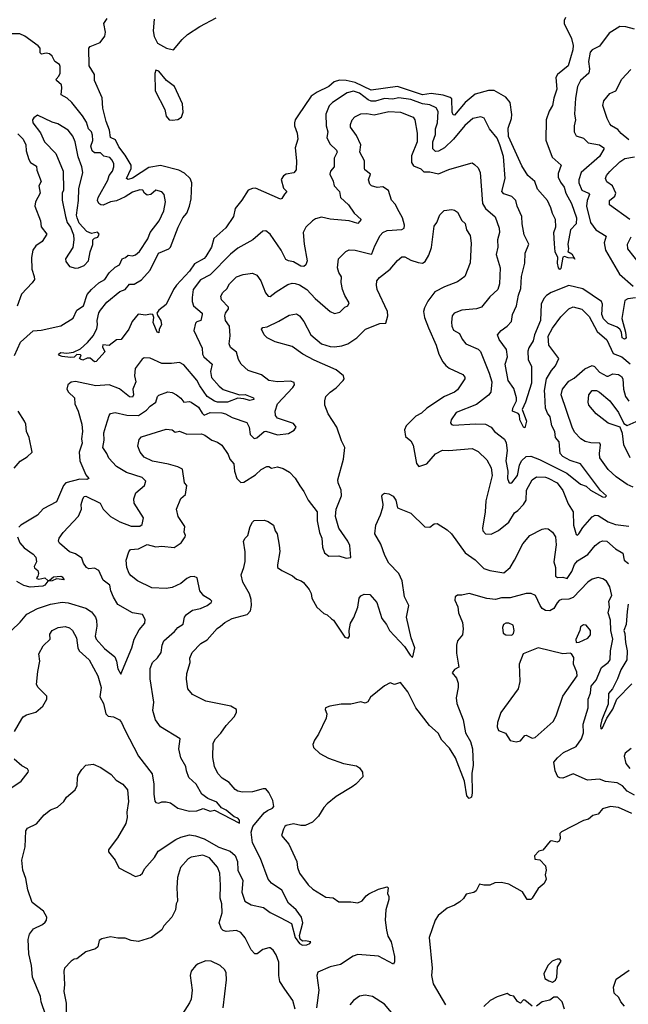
# Model space of a CAD drawing. Extents: x 1468344 to 1613994, y 525695 to 643861.
# Tile 171 of 256: x 1529944 to 1534102, y 565609 to 572341. Entities that reach past the tile are written whole.
import ezdxf

# ---------------------------------------------------------------- set-up
doc = ezdxf.new("R2010")
doc.units = 0

msp = doc.modelspace()

# ---------------------------------------------------------------- linework, layer by layer
at = {"layer": '0CON10XD'}
for points in [[(1533673.2, 572356.8), (1533662.5, 572335), (1533664.7, 572314.7), (1533712.6, 572212.6), (1533724, 572165), (1533722.9, 572135), (1533690.2, 572025), (1533618.1, 571965), (1533606.8, 571945), (1533612.9, 571865), (1533592.9, 571805), (1533584.3, 571755), (1533560.8, 571715), (1533540, 571655), (1533537.9, 571517.9), (1533581.5, 571401.5), (1533642, 571345), (1533621.5, 571288.5), (1533621.8, 571265), (1533638.9, 571228.9), (1533664.7, 571195), (1533674.8, 571154.8), (1533712.7, 571085), (1533748.5, 570985), (1533744.8, 570945.2), (1533706.2, 570905), (1533688.8, 570805), (1533693.3, 570775), (1533687.5, 570755), (1533715, 570740), (1533737, 570703), (1533730, 570710), (1533691.5, 570711.5), (1533665, 570721.2), (1533655, 570716.2), (1533640, 570640), (1533635, 570632), (1533625, 570643.8), (1533618.6, 570675), (1533620.5, 570715), (1533602.5, 570752.5), (1533597.4, 570807.4), (1533593.8, 570885), (1533606.7, 570925), (1533604.4, 570975), (1533582.9, 571015), (1533573.1, 571055), (1533549.2, 571105), (1533482, 571182), (1533462.2, 571235), (1533416.2, 571276.2), (1533375, 571342.2), (1533283.1, 571543.1), (1533281.8, 571598.2), (1533303.6, 571665), (1533306.7, 571693.3), (1533294.5, 571775), (1533265, 571811.1), (1533186, 571856), (1533146.4, 571856.4), (1533055, 571831.2), (1532987.5, 571775), (1532915, 571688.8), (1532905, 571690.6), (1532898.6, 571708.6), (1532895, 571798.9), (1532885, 571808.3), (1532836, 571824), (1532755, 571836.2), (1532695, 571827.6), (1532525, 571884.5), (1532345, 571859.3), (1532235, 571910.2), (1532175, 571924.6), (1532128.2, 571928.2), (1532093.1, 571916.9), (1532055, 571884.1), (1531975, 571845.6), (1531935, 571816.9), (1531845, 571684), (1531826, 571655), (1531821.2, 571635), (1531821.2, 571615), (1531839.4, 571565), (1531844.2, 571525), (1531825.9, 571464.1), (1531834.2, 571375), (1531832, 571315), (1531815.9, 571294.1), (1531765, 571283.8), (1531745.9, 571274.1), (1531731.1, 571248.9), (1531745, 571190), (1531770, 571165), (1531752, 571148), (1531735, 571117.5), (1531725, 571113.8), (1531555, 571188.1), (1531535, 571187.5), (1531504.5, 571175.5), (1531462.1, 571107.9), (1531415, 571050), (1531404.5, 570995), (1531351.2, 570918.8), (1531270, 570845), (1531253.9, 570785), (1531215, 570720.6), (1531205, 570708.9), (1531138.9, 570671.1), (1531105, 570621.8), (1531014.4, 570525), (1530994, 570496), (1530945, 570394), (1530893.8, 570355), (1530881.2, 570335), (1530886.7, 570315), (1530907.5, 570285), (1530912.5, 570255), (1530897.5, 570225), (1530895, 570200), (1530883.3, 570205), (1530855, 570270), (1530861.2, 570305), (1530854, 570324), (1530835, 570328), (1530805, 570321.2), (1530752.3, 570327.7), (1530711.7, 570278.3), (1530690, 570225), (1530636.4, 570153.6), (1530605, 570152.5), (1530555, 570113.3), (1530511.7, 570118.3), (1530510, 570105), (1530525, 570070), (1530466.4, 570003.6), (1530455, 570002.5), (1530425, 570027.5), (1530405, 570026.7), (1530375, 570013.3), (1530359.3, 570019.3), (1530353.3, 570025), (1530363.3, 570045), (1530358.8, 570048.8), (1530335, 570051.9), (1530315.5, 570034.5), (1530291.2, 570031.2), (1530235, 570037.5), (1530215.8, 570045), (1530210, 570055), (1530225, 570066.2), (1530265, 570060.3), (1530311.8, 570068.2), (1530359.5, 570090.5), (1530407.2, 570132.8), (1530448.2, 570181.8), (1530470.9, 570229.1), (1530475.2, 570255.2), (1530474.1, 570285), (1530485, 570335.4), (1530495, 570355.8), (1530540.1, 570409.9), (1530627.9, 570482.1), (1530665, 570496.8), (1530695, 570531.4), (1530725, 570532.1), (1530775, 570561.4), (1530835, 570628.5), (1530891.9, 570745), (1530962.7, 570775), (1530974.1, 570785), (1531027, 570923), (1531059.3, 570985), (1531085, 571018.9), (1531104.1, 571065), (1531116.3, 571115), (1531119.1, 571225), (1531107.5, 571255), (1531070.8, 571290.8), (1531031.3, 571311.3), (1530905, 571344.8), (1530825, 571331.2), (1530773.5, 571296.5), (1530715, 571256.6), (1530685, 571248.9), (1530674.5, 571254.5), (1530706.5, 571323.5), (1530706, 571345), (1530664.5, 571415), (1530620.6, 571470.6), (1530598.6, 571518.6), (1530563.1, 571535), (1530558, 571585), (1530533.9, 571645), (1530511.5, 571735), (1530506.2, 571806.2), (1530454.3, 571925), (1530454.2, 571965), (1530417.5, 572025), (1530416.7, 572145), (1530425, 572156.7), (1530493.3, 572185), (1530525, 572227.5), (1530530.8, 572255), (1530518.8, 572315), (1530541.2, 572348.8)], [(1530862.4, 572345), (1530855.5, 572265), (1530863.1, 572225), (1530885, 572181.2), (1530945.7, 572145.7), (1530995.6, 572134.4), (1531054.1, 572205.9), (1531091, 572239), (1531174.9, 572295.1), (1531285.6, 572354.4)], [(1534145, 572276.4), (1534085, 572291.6), (1534045, 572293.5), (1533971.9, 572248.1), (1533905, 572158.6), (1533854.5, 572135.5), (1533840.3, 572119.7), (1533830, 572055), (1533836.2, 572005), (1533832.7, 571975), (1533776, 571924), (1533755.6, 571885), (1533740, 571805), (1533734.7, 571695.3), (1533741.3, 571655), (1533732.5, 571615), (1533732.2, 571575), (1533746.5, 571546.5), (1533795, 571530), (1533827.9, 571497.9), (1533905, 571485.5), (1533934.2, 571465), (1533934.3, 571455), (1533905.4, 571405), (1533779.1, 571295), (1533762.7, 571245), (1533763.3, 571225), (1533784.5, 571175), (1533830.6, 571155), (1533836.8, 571145), (1533821.1, 571105), (1533815.3, 571065), (1533844, 570955), (1533878.9, 570905), (1533950.9, 570860.9), (1533937.1, 570815), (1533946.6, 570765), (1534041, 570601), (1534135, 570518.5)], [(1529907.5, 570045), (1529949.2, 570135), (1530035, 570213.5), (1530090.9, 570219.1), (1530225, 570247.5), (1530309.6, 570300.4), (1530333.3, 570355), (1530380, 570385), (1530405, 570462), (1530434.5, 570495), (1530485, 570541.1), (1530524.5, 570565), (1530555, 570608.9), (1530595, 570648.5), (1530625.5, 570665), (1530645, 570705.5), (1530666, 570714), (1530685, 570731.9), (1530715, 570726.2), (1530735, 570732.1), (1530763.4, 570756.6), (1530818.6, 570841.4), (1530836.2, 570885), (1530895.6, 570965), (1530928.8, 571035), (1530940.7, 571095), (1530931.4, 571145), (1530914.6, 571164.6), (1530875, 571176), (1530840, 571145), (1530815, 571141.9), (1530796, 571155), (1530784, 571175), (1530765, 571178.5), (1530715, 571162), (1530665, 571128.6), (1530605, 571101.4), (1530565, 571095.2), (1530515, 571073.5), (1530498.8, 571075), (1530485, 571084.4), (1530476.5, 571105), (1530479.8, 571125), (1530546.5, 571243.5), (1530555.3, 571275), (1530577.7, 571305), (1530587.9, 571335), (1530587.1, 571355), (1530575, 571381.4), (1530558.7, 571398.7), (1530518.7, 571408.7), (1530495, 571431.2), (1530455, 571431.3), (1530438.6, 571445), (1530430, 571475), (1530443.1, 571515), (1530441.8, 571551.8), (1530433.3, 571573.3), (1530414.8, 571594.8), (1530400.7, 571639.3), (1530373.9, 571683.9), (1530299.1, 571775), (1530267.3, 571805), (1530227.6, 571827.6), (1530232.3, 571875), (1530228.5, 571895), (1530195.5, 571925), (1530193.5, 571935), (1530212.2, 571955), (1530221.1, 571975), (1530221.4, 572021.4), (1530216.2, 572035), (1530184.7, 572054.7), (1530165, 572091.2), (1530147.9, 572107.9), (1530125, 572111.9), (1530092.5, 572105), (1530084, 572115), (1530083.8, 572145), (1530070.9, 572160.9), (1529978.8, 572228.8), (1529944, 572244), (1529875.7, 572244.3)], [(1530985, 571654), (1531025, 571658.8), (1531050, 571675), (1531061.2, 571708.8), (1531056.4, 571765), (1531000.8, 571885), (1530946, 571925), (1530895, 571988.8), (1530875, 571996.7), (1530866.9, 571973.1), (1530869.1, 571855), (1530935.6, 571725.6), (1530945, 571680), (1530965, 571656.2), (1530985, 571654)], [(1534105, 571518.8), (1534053.3, 571563.3), (1534030.9, 571590.9), (1533986, 571615), (1533975, 571628.8), (1533957.1, 571665), (1533928.6, 571755), (1533934.2, 571785), (1533975, 571836.7), (1534016, 571855), (1534058, 571935), (1534118.7, 572001.3)], [(1532745, 571759.6), (1532695, 571765.3), (1532615, 571794.8), (1532535, 571805.8), (1532491.6, 571798.4), (1532435, 571802.3), (1532375, 571784.3), (1532345.2, 571784.8), (1532325, 571793), (1532265, 571839.2), (1532225, 571851), (1532180.1, 571839.9), (1532081.1, 571775), (1532058.7, 571751.3), (1532035.4, 571695), (1532037.1, 571615), (1532047.9, 571575), (1532041.5, 571535), (1532062.4, 571492.4), (1532108.8, 571448.8), (1532112.9, 571435), (1532091.5, 571395), (1532092.2, 571335), (1532066.9, 571305), (1532063.3, 571285), (1532086.4, 571236.4), (1532093.1, 571205), (1532128.5, 571165), (1532136.5, 571125), (1532189.4, 571075), (1532228.1, 571018.1), (1532277.5, 570975), (1532255, 570947.8), (1532225, 570956.7), (1532195, 570965.9), (1532065.9, 570975.9), (1532005, 570990.6), (1531965, 570979.2), (1531945, 570966), (1531898.9, 570921.1), (1531880, 570885), (1531886.2, 570805), (1531907.4, 570692.6), (1531899.4, 570665), (1531885, 570652.9), (1531865, 570656.4), (1531815, 570684.6), (1531781.1, 570691.1), (1531761.7, 570701.7), (1531730.5, 570765), (1531655, 570873.8), (1531625, 570897.1), (1531605, 570895.8), (1531536.2, 570835), (1531435, 570777.8), (1531383.3, 570736.7), (1531245, 570596.7), (1531178.5, 570561.5), (1531129.3, 570495), (1531122.2, 570442.2), (1531122.7, 570415), (1531131.9, 570385), (1531189.4, 570335), (1531191.1, 570325), (1531181.9, 570285), (1531155, 570275.4), (1531143.8, 570265), (1531133.6, 570215), (1531190.7, 570095), (1531192.6, 570055), (1531200.7, 570035), (1531257.8, 569985), (1531246.5, 569935), (1531253.1, 569895), (1531305.5, 569835), (1531333.1, 569813.1), (1531445, 569775.4), (1531485, 569778), (1531541.4, 569755), (1531544.2, 569745), (1531515, 569736.8), (1531475, 569749.1), (1531435, 569752.5), (1531362.5, 569725), (1531295, 569725.6), (1531275, 569732.2), (1531225, 569765.5), (1531175, 569837.5), (1531155, 569877.3), (1531065, 569981.3), (1531035, 569996.2), (1530980.9, 569989.1), (1530915, 569990), (1530835, 570025.5), (1530795, 570027.8), (1530779.6, 570020.4), (1530732.2, 569955), (1530728.2, 569905), (1530737.3, 569865), (1530716.3, 569815), (1530721.6, 569775), (1530715, 569760.4), (1530695, 569763.1), (1530625, 569816.5), (1530555, 569844.7), (1530465, 569838.1), (1530325, 569868), (1530295, 569863.6), (1530272.2, 569845), (1530265.6, 569815), (1530276.9, 569795), (1530318.9, 569755), (1530320, 569715), (1530342.7, 569665), (1530367.2, 569575), (1530373.2, 569525), (1530366.9, 569475), (1530370.4, 569445), (1530350.9, 569385), (1530353.6, 569325), (1530395, 569230), (1530416.2, 569205), (1530402, 569198), (1530355, 569199.7), (1530258.5, 569175), (1530242.8, 569155), (1530195.4, 569044.6), (1530104.3, 568995.7), (1530065, 568954), (1529951.9, 568885), (1529938.7, 568871.3)], [(1534151.3, 570438.7), (1534098.3, 570431.7), (1534079.1, 570420.9), (1534057.4, 570297.4), (1534083.1, 570205), (1534087, 570163), (1534075, 570155.5), (1534058.9, 570165), (1534055.5, 570205), (1534043.8, 570225), (1534025, 570238.8), (1533965, 570262.8), (1533933.3, 570295), (1533921.6, 570325), (1533926.6, 570395), (1533919.1, 570415), (1533790.3, 570500.3), (1533695, 570522.9), (1533575.2, 570474.8), (1533543.1, 570455), (1533524.7, 570435), (1533506.5, 570395), (1533501.9, 570285), (1533460.9, 570185), (1533452.6, 570145), (1533421.9, 570098.1), (1533414.8, 570075), (1533416.6, 570016.6), (1533439.5, 569969.5), (1533441.1, 569855), (1533400, 569725), (1533377.5, 569675), (1533405.3, 569595), (1533395, 569550.8), (1533385, 569555.8), (1533361.8, 569605), (1533357.8, 569637.8), (1533348.2, 569648.2), (1533311.1, 569665), (1533312.9, 569685), (1533338.5, 569735), (1533338.9, 569755), (1533318.6, 569818.6), (1533281.3, 569875), (1533261.1, 569985), (1533275.4, 570035), (1533269.1, 570085), (1533218.9, 570155), (1533207.5, 570185), (1533232.5, 570215), (1533273.8, 570245), (1533303.6, 570276.4), (1533310.3, 570325), (1533338.8, 570385), (1533351.8, 570458.2), (1533366.8, 570503.2), (1533371.5, 570585), (1533394.6, 570675), (1533396.8, 570745), (1533421.9, 570805), (1533390.2, 570870.2), (1533375.5, 570945), (1533375.4, 570995), (1533341.8, 571065), (1533332.5, 571105), (1533305, 571132.5), (1533250.5, 571150.5), (1533238.5, 571165), (1533260.4, 571255), (1533248.4, 571405), (1533225, 571485.8), (1533205, 571530.6), (1533153.3, 571595), (1533118.1, 571668.1), (1533095, 571677.5), (1533040, 571665), (1532985, 571617.5), (1532908.5, 571525), (1532845, 571465.4), (1532805, 571442.9), (1532785, 571440.5), (1532767.3, 571457.3), (1532765.8, 571505), (1532784.8, 571555), (1532783.5, 571595), (1532799.1, 571635), (1532802.8, 571712.8), (1532788.3, 571738.3), (1532745, 571759.6)], [(1529886.9, 568165), (1529947.7, 568222.3), (1529993.2, 568276.8), (1530065, 568315.4), (1530155, 568344.7), (1530235, 568357.5), (1530275, 568352.9), (1530395, 568316.9), (1530435, 568292.1), (1530461.8, 568255), (1530467.7, 568235), (1530470.9, 568195), (1530463.8, 568153.8), (1530460.3, 568125), (1530466.2, 568105), (1530522.5, 568042.5), (1530593.5, 567983.5), (1530606, 567955), (1530615, 567903.5), (1530635, 567866), (1530709.6, 568045), (1530726.5, 568105), (1530761.1, 568168.9), (1530799.2, 568215), (1530800.5, 568240.5), (1530783.3, 568275), (1530715, 568284.6), (1530615, 568342.9), (1530585, 568391.9), (1530567.3, 568435), (1530559.2, 568475), (1530515, 568509.5), (1530485.2, 568575.2), (1530455, 568590.6), (1530416.7, 568586.7), (1530400, 568595), (1530378.6, 568625), (1530368.3, 568658.3), (1530325, 568688.5), (1530285, 568703.1), (1530215, 568761.2), (1530208.8, 568775), (1530213.6, 568796.4), (1530240, 568835), (1530344.5, 568945.5), (1530366.6, 568993.4), (1530364.4, 569025), (1530374.6, 569065.4), (1530385, 569081.2), (1530395, 569084.2), (1530492.5, 569035), (1530514.7, 568994.7), (1530564.8, 568944.8), (1530627.4, 568907.4), (1530705, 568878.8), (1530765, 568878.8), (1530779.5, 568890.5), (1530789.2, 568935), (1530726.5, 569035), (1530723.6, 569065), (1530737.8, 569105), (1530796.5, 569155), (1530806.5, 569185), (1530781.1, 569211.1), (1530672.9, 569245), (1530604.8, 569284.8), (1530552.7, 569342.7), (1530540, 569375), (1530511.1, 569415), (1530521.5, 569465), (1530519.2, 569515), (1530531.4, 569561.4), (1530554, 569635), (1530565, 569647.5), (1530595, 569655.6), (1530675, 569636.9), (1530756, 569634), (1530809.4, 569670.6), (1530835, 569698.9), (1530873.6, 569726.4), (1530885.5, 569764.5), (1530895, 569774.3), (1530955, 569795.7), (1530985, 569791.4), (1531015, 569776.9), (1531044, 569754), (1531065, 569725.4), (1531105, 569730.6), (1531115, 569726.7), (1531165, 569690.9), (1531189.7, 569649.7), (1531205, 569636.7), (1531245, 569654.1), (1531325, 569651.8), (1531350.8, 569645), (1531395, 569620.9), (1531495, 569587.5), (1531512.5, 569555), (1531517.5, 569505), (1531545, 569477.1), (1531565, 569480.8), (1531613.8, 569525), (1531625, 569527.1), (1531705, 569502.9), (1531779.5, 569510.5), (1531820, 569535), (1531833.3, 569555), (1531815, 569580), (1531779.7, 569590.3), (1531705, 569616.7), (1531690.9, 569635), (1531689.6, 569665), (1531705.8, 569714.2), (1531810.9, 569825), (1531822.2, 569845), (1531820, 569860), (1531795, 569870), (1531705, 569865.5), (1531645, 569874.5), (1531595, 569911.8), (1531505, 569942.2), (1531458, 569985), (1531437.8, 570017.8), (1531425, 570068), (1531385, 570100), (1531374.4, 570125), (1531381.3, 570178.7), (1531378, 570245), (1531350.9, 570285), (1531345.5, 570315), (1531348.8, 570335), (1531370.5, 570365), (1531371.4, 570375), (1531323.1, 570425), (1531319.1, 570450.9), (1531332.5, 570475), (1531358.4, 570501.6), (1531376.9, 570535), (1531425, 570581.8), (1531470.9, 570599.1), (1531535, 570608.2), (1531564, 570594), (1531591.8, 570555), (1531622.7, 570472.7), (1531640.4, 570450.4), (1531655, 570447.8), (1531695, 570480.4), (1531775, 570529.5), (1531805, 570538.8), (1531825, 570537.3), (1531855, 570526.9), (1531905, 570496.2), (1531963.1, 570435), (1532065, 570345.4), (1532095, 570333.1), (1532130, 570340), (1532165, 570374.2), (1532186, 570385), (1532195.6, 570405), (1532164.1, 570454.1), (1532149.6, 570495), (1532140.9, 570545), (1532142.2, 570582.2), (1532125, 570611.2), (1532115.8, 570645), (1532122, 570705), (1532171.2, 570755), (1532195, 570767.1), (1532235, 570765.6), (1532345, 570736.5), (1532350.6, 570739.4), (1532369.6, 570795), (1532406.7, 570865), (1532424.1, 570885.9), (1532455, 570899.2), (1532553.8, 570906.2), (1532570.8, 570915), (1532573.3, 570935), (1532559.6, 570985), (1532536.9, 571026.9), (1532509.4, 571079.4), (1532485, 571106), (1532463.3, 571173.3), (1532425, 571198), (1532385, 571192.5), (1532346.7, 571205), (1532336.6, 571216.6), (1532327.1, 571245), (1532340.8, 571285), (1532302.5, 571315), (1532298.6, 571325), (1532298.6, 571375), (1532266.9, 571435), (1532274.1, 571484.1), (1532245, 571550), (1532204.4, 571605), (1532204.6, 571625), (1532215.5, 571655), (1532232.9, 571677.1), (1532275, 571696.9), (1532315, 571698.8), (1532365, 571690.2), (1532465, 571712.3), (1532545, 571708.9), (1532632.9, 571675), (1532643.5, 571655), (1532660.4, 571565), (1532658.9, 571505), (1532620.1, 571409.9), (1532621, 571365), (1532635, 571342.2), (1532685, 571320.6), (1532705, 571300.4), (1532745, 571301.3), (1532805, 571286), (1532875, 571316.5), (1533025, 571360.8), (1533035, 571362), (1533051.7, 571351.7), (1533077, 571327), (1533089.4, 571295), (1533104.8, 571084.8), (1533125, 571050.5), (1533192.5, 570992.5), (1533218.5, 570915), (1533220.9, 570885), (1533207.3, 570835), (1533210, 570785), (1533198.5, 570735), (1533225.6, 570645), (1533220.9, 570535), (1533210, 570495), (1533155.7, 570445), (1533098.8, 570375), (1533065, 570363.2), (1532965, 570354.6), (1532911.2, 570335), (1532897.5, 570315), (1532893.4, 570273.4), (1532896.7, 570245), (1532908.6, 570218.6), (1532948, 570195), (1532967.2, 570157.2), (1532992.5, 570125), (1533075, 570088.2), (1533092.4, 570072.4), (1533151.2, 569925), (1533168.5, 569865), (1533162.2, 569795), (1533147.3, 569772.7), (1533065, 569709.2), (1532925.8, 569655), (1532890.8, 569605), (1532886, 569585), (1532893.3, 569573.3), (1532907.8, 569567.8), (1533055, 569577.3), (1533125, 569574.6), (1533164.7, 569554.7), (1533187.8, 569525), (1533255, 569473.1), (1533268, 569448), (1533274.3, 569395), (1533265.3, 569325), (1533278.4, 569255), (1533275.5, 569205), (1533285, 569178.8), (1533295, 569171.2), (1533305.4, 569174.6), (1533345.3, 569225), (1533357.5, 569295), (1533371.8, 569325), (1533405, 569353.2), (1533435, 569357.1), (1533495, 569334.8), (1533680.8, 569240.8), (1533775, 569165.7), (1533815, 569151.2), (1533843, 569123), (1533925, 569078.5), (1533943, 569077), (1533952, 569085), (1533912.8, 569122.8), (1533775, 569304.4), (1533705, 569325.9), (1533654.5, 569355), (1533636.7, 569375), (1533628.4, 569455), (1533603.5, 569485), (1533600, 569525), (1533578.3, 569565), (1533568.9, 569625), (1533550.2, 569650.2), (1533535.9, 569685), (1533530.7, 569775), (1533529.7, 569805), (1533543.1, 569885), (1533577, 569943), (1533605.4, 569975), (1533628.2, 570025), (1533559.1, 570115), (1533555, 570176), (1533585, 570232.2), (1533639.8, 570310.2), (1533695, 570364.2), (1533725, 570376.9), (1533785, 570360.5), (1533835, 570312.5), (1533889, 570209), (1533955, 570152.5), (1533999.1, 570059.1), (1534056.6, 570035), (1534115, 569987.2)], [(1530325, 570642.5), (1530345, 570643.1), (1530385, 570660.8), (1530415, 570692), (1530426.4, 570753.6), (1530444.2, 570804.2), (1530444.3, 570835.7), (1530453.8, 570846.2), (1530476.6, 570853.4), (1530486, 570875), (1530475, 570888.8), (1530435, 570880), (1530403.2, 570893.2), (1530349.7, 570949.7), (1530335.8, 570985), (1530332.5, 571005), (1530345.4, 571104.6), (1530346.9, 571185), (1530374.4, 571295), (1530368.1, 571335), (1530343.1, 571403.1), (1530322.3, 571505), (1530306.2, 571545), (1530274.3, 571585), (1530205, 571628.9), (1530165, 571639.2), (1530065, 571687.5), (1530040.7, 571669.3), (1530031.2, 571655), (1530034.2, 571635), (1530086.8, 571566.8), (1530112.5, 571505), (1530190, 571425), (1530241.4, 571305), (1530244.1, 571175.9), (1530234.3, 571155), (1530233.1, 571106.9), (1530256.2, 570995), (1530268.8, 570955), (1530291.7, 570921.7), (1530310.5, 570870.5), (1530312.9, 570835), (1530306.5, 570783.5), (1530257.5, 570705), (1530258.3, 570688.3), (1530283.9, 570653.9), (1530325, 570642.5)], [(1529930.8, 571560.8), (1529966.7, 571525), (1529986, 571485), (1529988.2, 571445), (1530005.4, 571385), (1530018.5, 571365), (1530059.1, 571339.1), (1530061.5, 571311.5), (1530091.2, 571235), (1530075.6, 571204.4), (1530083.3, 571155), (1530052.2, 571095), (1530048.1, 571065), (1530085.3, 570965.3), (1530090.6, 570925), (1530129.2, 570875), (1530096.4, 570823.6), (1530053.3, 570795), (1530033.6, 570765), (1530023.6, 570715), (1530025.8, 570635), (1530043.6, 570585), (1530044.2, 570565), (1530029.2, 570540.8), (1529957.1, 570465), (1529927.4, 570382.6)], [(1534112.5, 570975), (1533974.2, 571075), (1533972.5, 571105), (1534008.6, 571135), (1534015.6, 571155), (1533992.7, 571205), (1533955, 571231.1), (1533945.6, 571255), (1533952.5, 571275), (1533975, 571303.3), (1534045, 571369.6), (1534079.1, 571390.9), (1534145, 571403)], [(1529909.2, 567475), (1529958.5, 567561.5), (1529968, 567575), (1529991.2, 567588.8), (1530053.5, 567606.5), (1530102.9, 567647.1), (1530130.3, 567695), (1530130, 567715), (1530068.9, 567775), (1530058.8, 567795), (1530066.7, 567885), (1530080.5, 567955), (1530074.4, 568005), (1530105, 568060), (1530152.5, 568105), (1530150.7, 568139.3), (1530166.2, 568165), (1530207.5, 568185), (1530255, 568192.5), (1530285, 568184), (1530304, 568165), (1530330.8, 568115), (1530341.1, 568045), (1530349.4, 568025), (1530418.2, 567965), (1530477.5, 567855), (1530500, 567775), (1530490.3, 567710.3), (1530515.6, 567665), (1530532.5, 567595), (1530549.2, 567579.2), (1530585, 567574.4), (1530624.6, 567554.6), (1530640, 567535), (1530662.9, 567485), (1530756.5, 567306.5), (1530847.9, 567185), (1530860, 567115), (1530859.2, 567045), (1530867.7, 566997.7), (1530875, 566988.8), (1530893.9, 566983.9), (1530915.7, 566994.3), (1530945, 566994.3), (1530975, 566985.7), (1531025, 566949.4), (1531105, 566930), (1531155, 566931.4), (1531197.3, 566947.3), (1531245, 566930), (1531275, 566936.2), (1531445, 566847.5), (1531445, 566868.8), (1531435, 566881.8), (1531409.6, 566889.6), (1531355.5, 566935.5), (1531322.8, 566952.8), (1531290.1, 566990.1), (1531228.6, 567015), (1531188.8, 567045), (1531150, 567115), (1531099.7, 567159.7), (1531084.2, 567205.8), (1531078.6, 567235), (1531045.6, 567295), (1531030.6, 567355), (1531041.2, 567425), (1530905, 567505.6), (1530871.2, 567555), (1530853.2, 567616.8), (1530859.4, 567675), (1530835.6, 567835), (1530836, 567905), (1530850.8, 567945), (1530885, 567978.6), (1530910, 568015), (1530916.9, 568065), (1530928.6, 568095), (1531002.4, 568157.6), (1531025, 568185.6), (1531061.7, 568208.3), (1531070.4, 568255), (1531083.6, 568275), (1531125, 568304.6), (1531178, 568315), (1531224.7, 568335.3), (1531252, 568355), (1531256, 568365), (1531248, 568375), (1531202.4, 568402.4), (1531175.6, 568435), (1531156.7, 568525), (1531135, 568532.9), (1531108.5, 568531.5), (1531085, 568521.1), (1531045, 568486.7), (1530985, 568457.5), (1530945, 568451.1), (1530846.6, 568456.6), (1530748.8, 568505), (1530705, 568538), (1530690.8, 568555), (1530675.8, 568595.8), (1530672, 568645), (1530688.3, 568701.7), (1530701.7, 568718.3), (1530755, 568723.8), (1530815, 568751.5), (1530875, 568736.6), (1530915, 568740.6), (1530999, 568731), (1531046.9, 568763.1), (1531074.4, 568805), (1531076.7, 568815), (1531067.8, 568837.8), (1531072, 568875), (1531026.9, 568945), (1531015.8, 568995), (1531044, 569066), (1531077.5, 569095), (1531085.8, 569155), (1531070.5, 569175), (1531057, 569267), (1531025, 569284.4), (1530960.8, 569300.8), (1530851.9, 569321.9), (1530795, 569350.6), (1530767.5, 569385), (1530751.9, 569425), (1530760.3, 569469.7), (1530775, 569488.8), (1530945, 569541.1), (1530985, 569535.7), (1531005, 569520), (1531035, 569526.9), (1531085, 569506.5), (1531185, 569508.2), (1531209.2, 569499.2), (1531256.1, 569466.1), (1531295, 569453.1), (1531325, 569432), (1531367.9, 569367.9), (1531379.2, 569335), (1531405.7, 569305), (1531410.8, 569255), (1531428.1, 569205), (1531455, 569175.7), (1531475, 569178.1), (1531555, 569228.6), (1531594.6, 569265.4), (1531633.3, 569285), (1531645, 569285.7), (1531665, 569275.5), (1531705, 569284.5), (1531743.3, 569273.3), (1531788.1, 569248.1), (1531825, 569205.6), (1531856.7, 569153.3), (1531885, 569115.8), (1531914.7, 569054.7), (1531976, 568975), (1531975.3, 568915), (1531992.3, 568835), (1532009.1, 568795), (1532011.9, 568735), (1532026, 568695), (1532055, 568672), (1532125, 568674.4), (1532175, 568660), (1532205.9, 568664.1), (1532198.6, 568745), (1532185, 568776), (1532124.3, 568865), (1532101.5, 568945), (1532106.9, 568995), (1532142.9, 569085), (1532139.7, 569125), (1532119.6, 569175), (1532118.2, 569195), (1532156.4, 569335), (1532165.4, 569415.4), (1532142.2, 569462.2), (1532110.5, 569555), (1532051.1, 569645), (1532029.4, 569705), (1532027.5, 569735), (1532035.8, 569765), (1532064.2, 569795), (1532106.3, 569823.7), (1532153.3, 569875), (1532160, 569885), (1532156.7, 569905), (1532105, 569945.7), (1531955, 570013.1), (1531878.8, 570055), (1531805.6, 570105.6), (1531689.1, 570139.1), (1531634, 570165), (1531614.2, 570185), (1531596.2, 570225), (1531605, 570236), (1531635, 570240.8), (1531715, 570278.6), (1531785, 570321.5), (1531835, 570328.9), (1531855.8, 570315), (1531885, 570276.2), (1531932, 570185), (1532006.7, 570125), (1532065, 570105.8), (1532095, 570104.2), (1532145, 570111.2), (1532186.7, 570125), (1532247.5, 570165), (1532306.2, 570225), (1532405, 570263.1), (1532445, 570266.7), (1532458.9, 570315), (1532456.7, 570345), (1532385.7, 570495), (1532380.8, 570525), (1532384.4, 570555.6), (1532401.1, 570578.9), (1532474.6, 570635.4), (1532525.4, 570694.6), (1532555, 570718.8), (1532575, 570719.4), (1532615, 570697.3), (1532665, 570680), (1532695, 570676.7), (1532713.3, 570686.7), (1532738.8, 570731.2), (1532757.6, 570782.4), (1532775, 570930), (1532794, 570955), (1532815, 571006.2), (1532844.4, 571035.6), (1532895, 571042.9), (1532915, 571039.2), (1532934, 571025), (1532965, 570968.8), (1532987.9, 570947.9), (1532995.6, 570905), (1533021.1, 570865), (1533028.3, 570811.7), (1533022.1, 570677.9), (1532984.5, 570585.5), (1532935, 570547.5), (1532846.7, 570515), (1532780.7, 570479.3), (1532732.9, 570417.1), (1532708.3, 570371.7), (1532702.2, 570345), (1532709.5, 570305), (1532735.6, 570235), (1532788.2, 570115), (1532807.5, 570055), (1532835, 570002.5), (1532855, 569975.6), (1532877.9, 569957.9), (1532972, 569915), (1532985, 569896.7), (1532984.4, 569885), (1532935, 569810.9), (1532914.2, 569795), (1532845, 569764.5), (1532726.1, 569683.9), (1532688.9, 569651.1), (1532649.8, 569630.2), (1532584.5, 569565), (1532573.2, 569536.8)], [(1534185, 570664.2), (1534097.8, 570775), (1534095.5, 570805), (1534121.1, 570855)], [(1534135, 569144.7), (1534095, 569163.1), (1534017.9, 569215), (1533965, 569264.6), (1533907.7, 569345), (1533904.1, 569375), (1533912.2, 569435), (1533906.4, 569445), (1533845, 569447.5), (1533806, 569456), (1533777.1, 569475), (1533735, 569520.8), (1533717.1, 569555), (1533643.1, 569775), (1533652, 569815), (1533695, 569868.9), (1533731.1, 569888.9), (1533805.5, 569954.5), (1533855, 569976.2), (1533870, 569970), (1533905, 569931.1), (1533955, 569903.5), (1533965, 569902.5), (1533995, 569920.5), (1534035, 569915.4), (1534055, 569901.8), (1534065.2, 569885.2), (1534068, 569815), (1534083.5, 569765), (1534105, 569731.5)], [(1534115, 569346), (1534070.6, 569435), (1534062.1, 569512.1), (1534046.7, 569555), (1533965, 569582.2), (1533882.5, 569645), (1533833.1, 569705), (1533828.6, 569725), (1533832.5, 569775), (1533855, 569806.2), (1533884.6, 569805.4), (1533906, 569795), (1533975, 569735.7), (1534035, 569655.6), (1534070.9, 569580.9), (1534095, 569567.1), (1534175, 569601.8)], [(1529906.1, 569273.9), (1529947.2, 569322.8), (1529995, 569351.1), (1530029.2, 569385), (1530009.5, 569485), (1529991.2, 569525), (1529986.3, 569575), (1529976.2, 569595), (1529933.2, 569663.2)], [(1532573.2, 569536.8), (1532580.4, 569490.4), (1532615, 569461.9), (1532631.2, 569431.2), (1532655.7, 569305.7), (1532670, 569285), (1532725.4, 569304.6), (1532785, 569372.9), (1532832.4, 569397.6), (1532875, 569394.4), (1533035, 569409.4), (1533075, 569388.1), (1533135, 569330.8), (1533165, 569276.2), (1533171.5, 569225), (1533128.8, 569051.2), (1533124.7, 568975), (1533106.5, 568865), (1533108.6, 568845), (1533125.5, 568825.5), (1533165, 568823.3), (1533215, 568847.8), (1533285, 568905.5), (1533325, 568968.9), (1533348.1, 568985), (1533385, 569025.4), (1533403.3, 569055), (1533405.9, 569125), (1533445, 569195.6), (1533475, 569215.4), (1533535, 569213.3), (1533555, 569207.2), (1533615.5, 569175), (1533655, 569121.4), (1533690.8, 569030.8), (1533724.1, 568975), (1533727.1, 568885), (1533745, 568820.8), (1533755, 568815.8), (1533764.2, 568825), (1533791.2, 568868.8), (1533855, 568942.3), (1533875, 568953.8), (1533895, 568951.1), (1533965, 568907.5), (1534015, 568889.6), (1534105, 568878.1)], [(1529999.2, 566390.8), (1529985, 566470), (1529964.3, 566525), (1529958.9, 566595), (1529980.6, 566685), (1529986.2, 566795), (1529997.7, 566812.3), (1530057.9, 566842.1), (1530110.8, 566905), (1530155, 566938.6), (1530202.7, 566957.3), (1530244.4, 566995.6), (1530264.5, 567025.5), (1530322, 567075), (1530337.5, 567105), (1530338, 567155), (1530344.1, 567175.9), (1530367.5, 567215), (1530396.4, 567243.6), (1530445, 567250.8), (1530497.3, 567227.3), (1530569.3, 567179.3), (1530602.1, 567142.1), (1530648.8, 567115), (1530679.2, 567075), (1530687.8, 566995), (1530676.9, 566923.1), (1530677.6, 566885), (1530668.1, 566845), (1530612.9, 566747.1), (1530568.9, 566691.1), (1530550, 566665), (1530550.7, 566650.7), (1530597.1, 566595), (1530621.9, 566541.9), (1530735, 566483.8), (1530767.7, 566492.3), (1530783.8, 566506.2), (1530796.2, 566535), (1530865, 566612), (1530890.8, 566655), (1531011.2, 566735), (1531045, 566750.9), (1531105, 566767.3), (1531145, 566760.8), (1531205, 566739.3), (1531305, 566683.2), (1531381.9, 566655), (1531416.8, 566626.8), (1531430.8, 566585), (1531434.8, 566525), (1531468.6, 566455), (1531461.8, 566375), (1531481.9, 566315), (1531525, 566288.2), (1531609.8, 566269.8), (1531655, 566235.8), (1531723.5, 566203.5), (1531801.5, 566161.5), (1531824.7, 566065), (1531855, 566024.4), (1531875, 566013.3), (1531905, 566014.5), (1531925.8, 566025), (1531932.5, 566035), (1531895, 566043.5), (1531875, 566040), (1531860, 566055), (1531855, 566080), (1531877.9, 566165), (1531869.6, 566205), (1531832.1, 566255), (1531780.6, 566300.6), (1531735, 566388.9), (1531665, 566438.2), (1531640.8, 566465), (1531588.5, 566605), (1531533.8, 566713.8), (1531525.3, 566785), (1531535.9, 566825), (1531615, 566916.9), (1531637.8, 566935), (1531671.2, 566948.8), (1531679.7, 566960.3), (1531672.9, 567002.9), (1531646.7, 567056.7), (1531625, 567081.9), (1531607.3, 567082.7), (1531535, 567060.8), (1531465, 567058.5), (1531435, 567066.9), (1531415, 567076.9), (1531375.3, 567125.3), (1531326, 567156), (1531297.4, 567187.4), (1531274.5, 567235), (1531263, 567297), (1531266.7, 567395), (1531282.5, 567425), (1531317.8, 567462.2), (1531354.2, 567515.8), (1531410, 567575), (1531426, 567605), (1531423.9, 567623.9), (1531386.8, 567646.8), (1531215, 567681.2), (1531125, 567726), (1531091.9, 567765), (1531082.4, 567832.4), (1531085, 567870), (1531107.5, 567945), (1531105.6, 567975), (1531121.9, 568015), (1531180.8, 568075), (1531225, 568101.4), (1531292.4, 568177.6), (1531315, 568194.3), (1531345, 568219.4), (1531395, 568245.6), (1531498, 568275), (1531519.8, 568300.2), (1531527.3, 568335), (1531526.2, 568376.2), (1531514.2, 568415), (1531468, 568495), (1531456.7, 568545), (1531476.2, 568595), (1531483.9, 568636.1), (1531483.6, 568703.6), (1531473.6, 568776.4), (1531483.6, 568796.4), (1531502.5, 568815), (1531518.8, 568875), (1531533.8, 568905), (1531546.1, 568916.1), (1531615, 568918.8), (1531640.7, 568910.7), (1531677.5, 568885), (1531690, 568845), (1531703.3, 568825), (1531717.3, 568747.3), (1531720, 568705), (1531704.2, 568614.2), (1531706, 568596), (1531734.3, 568574.3), (1531808.3, 568538.3), (1531835, 568516.7), (1531867.5, 568505), (1531882.7, 568492.7), (1531922.5, 568445), (1531935, 568417.5), (1531940, 568385), (1531974, 568325), (1532021.7, 568281.7), (1532045, 568270.8), (1532074.5, 568244.5), (1532087.1, 568235), (1532165, 568118.8), (1532187.3, 568112.7), (1532196, 568125), (1532194.4, 568165), (1532204.6, 568215.4), (1532226.5, 568253.5), (1532254, 568325), (1532264, 568385), (1532275, 568401.2), (1532296.6, 568413.4), (1532335, 568410.4), (1532384.5, 568355), (1532417.1, 568247.1), (1532449.5, 568205), (1532470, 568165), (1532572.7, 568055), (1532610.7, 567995), (1532625, 567982.9), (1532630, 567985), (1532642.9, 568045), (1532617.3, 568115), (1532586.2, 568255), (1532603.1, 568335), (1532571.9, 568395), (1532557.8, 568505), (1532535, 568553.8), (1532464.7, 568624.7), (1532437.4, 568677.4), (1532411.4, 568755), (1532370, 568825), (1532375.8, 568885), (1532409.2, 568955), (1532423.8, 569005), (1532426.2, 569025), (1532417, 569083), (1532422.5, 569095), (1532435, 569102.5), (1532465, 569100), (1532495, 569083.3), (1532513.8, 569055), (1532525, 569003.8), (1532615, 568966.7), (1532712.6, 568872.6), (1532745, 568870), (1532775, 568893.3), (1532795, 568896.7), (1532865, 568852.5), (1532894.4, 568825), (1532987.5, 568695), (1533055, 568648.5), (1533115, 568589.1), (1533155, 568574.1), (1533251.1, 568558.9), (1533294.4, 568595), (1533324, 568645), (1533381.8, 568758.2), (1533430, 568815), (1533513.4, 568856.6), (1533535, 568862.9), (1533555, 568860.8), (1533585, 568836), (1533604.5, 568804.5), (1533609.3, 568750.7), (1533593.9, 568635), (1533605.4, 568595), (1533605.5, 568535.5), (1533617.6, 568527.6), (1533655, 568530.4), (1533685, 568520.8), (1533715, 568568.6), (1533733.3, 568615), (1533755, 568640.4), (1533825.2, 568684.8), (1533874.4, 568745), (1533905, 568768.6), (1533925, 568778.1), (1533955, 568775.6), (1534015, 568722.9), (1534065, 568692.9), (1534074.6, 568645), (1534103.6, 568623.6)], [(1529928.7, 568805), (1529944.7, 568765), (1529975, 568729.7), (1530036.8, 568686.8), (1530053.7, 568665), (1530057.8, 568635), (1530042.9, 568602.9), (1530044.1, 568594.1), (1530066.7, 568575), (1530072.5, 568555), (1530067.5, 568535), (1530057.5, 568525), (1530060.7, 568520.7), (1530075, 568516.7), (1530115, 568524.3), (1530135, 568507.5), (1530145, 568507.5), (1530175, 568532.5), (1530225, 568536.4), (1530235, 568531.9), (1530248.3, 568511.7), (1530195, 568517.5), (1530165, 568503.8), (1530135, 568502.5), (1530115.8, 568474.2), (1530103, 568467), (1530015, 568461.2), (1529972.7, 568472.7), (1529925, 568500)], [(1534145, 567038.5), (1534095, 567066.6), (1534062.5, 567102.5), (1534025, 567123.5), (1533945, 567131.5), (1533905, 567148.2), (1533822.4, 567142.4), (1533725, 567183.8), (1533655, 567155.8), (1533635, 567157.5), (1533621.2, 567165), (1533602, 567205), (1533593.4, 567263.4), (1533618.2, 567295), (1533659.4, 567330.6), (1533745, 567371.9), (1533781.2, 567425), (1533794.6, 567465), (1533792.9, 567525), (1533826.7, 567635), (1533828, 567695), (1533844.4, 567735.6), (1533847.1, 567785), (1533881.2, 567825), (1533919.1, 567910.9), (1533964.6, 567945), (1533977.7, 567965), (1533980.6, 568025), (1533996.6, 568105), (1533982.2, 568165), (1533981.2, 568235), (1533964.7, 568285), (1533974, 568324), (1533968.2, 568365), (1533988.2, 568405), (1533975, 568463.8), (1533952.8, 568502.8), (1533927.8, 568517.8), (1533895, 568526.9), (1533855, 568515.5), (1533825.8, 568495), (1533725, 568390.8), (1533695, 568380), (1533645, 568377.1), (1533630.5, 568369.5), (1533615, 568354.3), (1533593.3, 568315), (1533565, 568300), (1533535, 568302.1), (1533514.3, 568314.3), (1533499.1, 568335), (1533468.5, 568405), (1533438.6, 568418.6), (1533405, 568417.3), (1533295, 568387.1), (1533235, 568386.9), (1533195, 568375.6), (1533135, 568384.4), (1533015, 568417.5), (1532965, 568406.7), (1532935, 568406.7), (1532920, 568395), (1532917, 568373), (1532936.8, 568326.8), (1532941.4, 568285), (1532968.6, 568218.6), (1532974.5, 568175), (1532968, 568135), (1532935.3, 568094.7), (1532928.8, 568065), (1532929.1, 568009.1), (1532943.3, 567915), (1532915, 567897.5), (1532897.5, 567875), (1532927.9, 567837.9), (1532939.5, 567805), (1532939.1, 567775), (1532924.6, 567705), (1532930, 567665), (1532973.8, 567555), (1532990, 567465), (1533023.6, 567405), (1533038.2, 567355), (1533041.5, 567245), (1533033.8, 567186.2), (1533034.6, 567055), (1533029.4, 567025), (1533015, 567015.6), (1532997.8, 567035), (1532982.7, 567135), (1532920.3, 567295), (1532879.6, 567359.6), (1532828.4, 567415), (1532802.5, 567462.5), (1532743.8, 567515), (1532649.5, 567635), (1532595, 567744.5), (1532545, 567809.2), (1532505, 567794.4), (1532475, 567805.8), (1532435, 567785.7), (1532340.5, 567709.5), (1532322, 567678), (1532305, 567667.5), (1532275, 567676), (1532205, 567660.8), (1532139.3, 567660.7), (1532061.7, 567648.3), (1532034, 567636), (1532030, 567625), (1532042, 567595), (1532038, 567565), (1531984.2, 567455), (1531958, 567415), (1531946.7, 567385), (1531950, 567365), (1531995, 567324.4), (1532052.9, 567292.9), (1532155, 567255.4), (1532245, 567240.4), (1532265, 567226.2), (1532285.3, 567195), (1532287.1, 567165), (1532241.1, 567115), (1532215, 567096.2), (1532105, 567028.9), (1532045, 566979.4), (1532021.9, 566955), (1531985, 566895.6), (1531945, 566854.4), (1531895, 566831.5), (1531865, 566831.1), (1531815, 566842.5), (1531765, 566832), (1531754.5, 566825.5), (1531745, 566806.7), (1531733.2, 566763.2), (1531783.6, 566703.6), (1531837.1, 566585), (1531841.4, 566545), (1531856, 566505), (1531915, 566426.7), (1531946.7, 566395), (1532035, 566342.5), (1532085.8, 566335.8), (1532125, 566308.9), (1532205, 566310.4), (1532255, 566301.7), (1532284.5, 566315.5), (1532309.8, 566350.2), (1532328.8, 566365), (1532395, 566397.1), (1532455, 566411.2), (1532461.2, 566405), (1532457, 566367), (1532466.2, 566345), (1532466.2, 566325), (1532445.8, 566254.2), (1532440.8, 566185), (1532449.2, 566115), (1532460, 566075), (1532480.6, 566035), (1532505.3, 565935.3), (1532505, 565900), (1532497.5, 565882.5), (1532395, 565938.5), (1532255, 565950), (1532222.9, 565937.1), (1532135, 565881.8), (1532065, 565864.3), (1531981.7, 565828.3), (1531973.6, 565806.4), (1531987.5, 565705), (1531970.9, 565585)], [(1534101.9, 568345), (1534093.6, 568293.6), (1534087.9, 568205), (1534070.9, 568165), (1534078.6, 568145), (1534082.2, 568082.2), (1534093.3, 568025), (1534091.6, 567965), (1534049.7, 567895), (1534028.1, 567835), (1533993.1, 567765), (1533967.1, 567732.9), (1533965, 567660), (1533920.7, 567555), (1533912.9, 567515), (1533915, 567493.3), (1533925, 567500), (1533955.6, 567565), (1533995, 567626.9), (1534024.3, 567695.7), (1534125, 567800)], [(1533305, 568133.8), (1533316.4, 568143.6), (1533321.9, 568165), (1533315, 568200), (1533285, 568215.8), (1533265, 568214.2), (1533248.8, 568205), (1533241.4, 568185), (1533247.5, 568147.5), (1533265, 568134), (1533305, 568133.8)], [(1533745, 568082.5), (1533765, 568083.8), (1533825, 568111.2), (1533844, 568135), (1533843.8, 568165), (1533815, 568200), (1533795, 568203.8), (1533775, 568190), (1533770.6, 568165), (1533743.9, 568103.9), (1533745, 568082.5)], [(1533335, 567403.3), (1533365, 567410), (1533395, 567446.7), (1533405, 567450), (1533445, 567427.5), (1533465, 567432.9), (1533587.8, 567542.2), (1533608.8, 567581.2), (1533654.4, 567715.6), (1533752.1, 567855), (1533750.9, 567880.9), (1533727.5, 567935), (1533729.1, 567979.1), (1533714.1, 568004.1), (1533705, 568008.8), (1533655, 568005.6), (1533485, 568045.5), (1533384.3, 568005.7), (1533356.2, 567933.8), (1533360, 567815), (1533350, 567765), (1533232, 567605), (1533208.8, 567535), (1533206.7, 567505), (1533215, 567480), (1533261.7, 567461.7), (1533295, 567413.3), (1533335, 567403.3)], [(1534121.7, 567358.3), (1534081.2, 567325), (1534074.2, 567305), (1534084.2, 567255), (1534112.1, 567222.1)], [(1529889.5, 567090.5), (1529955, 567134.2), (1530001.1, 567195), (1530004.4, 567205), (1529997.8, 567217.8), (1529959.5, 567239.5), (1529905.9, 567285.9)], [(1534125, 566913.3), (1534035, 566954.4), (1533980.3, 566960.3), (1533925, 566945.6), (1533895, 566909.6), (1533859.4, 566900.6), (1533830.8, 566875), (1533795.4, 566864.6), (1533645, 566789.2), (1533634.4, 566775.6), (1533636.8, 566743.2), (1533630, 566725), (1533615, 566718), (1533577.7, 566727.7), (1533567.5, 566725), (1533516.7, 566663.3), (1533490, 566655), (1533460, 566625), (1533462.3, 566602.3), (1533496.7, 566596.7), (1533535.7, 566555.7), (1533540, 566525), (1533533.3, 566495), (1533540, 566465), (1533526.7, 566435), (1533485, 566400), (1533446, 566335), (1533435, 566326.2), (1533410, 566325), (1533378, 566378), (1533285, 566430), (1533235, 566442.5), (1533190.7, 566439.3), (1533155, 566423.3), (1533115, 566422.5), (1533085, 566430), (1533062.5, 566385), (1533045.8, 566374.2), (1532995, 566361.2), (1532976.8, 566333.2), (1532950.3, 566309.7), (1532915, 566286), (1532864.3, 566265.7), (1532803.8, 566215), (1532782, 566185), (1532742, 566065), (1532762.5, 565855), (1532758.1, 565805), (1532768.9, 565748.9), (1532853.5, 565605)], [(1531825.4, 565575.4), (1531809.1, 565635), (1531755, 565713.1), (1531720.9, 565765), (1531713.7, 565805), (1531715, 565896.2), (1531695, 565947.5), (1531675, 565980), (1531655, 565994.2), (1531645, 565994.2), (1531605, 565984.3), (1531565.6, 565954.4), (1531550, 565955), (1531525, 565981.4), (1531485, 566062.5), (1531455, 566100), (1531424.5, 566114.5), (1531355, 566107.8), (1531333.7, 566113.7), (1531321.9, 566125), (1531306.5, 566165), (1531327.9, 566235), (1531325.5, 566295), (1531313.3, 566335), (1531316.2, 566423.8), (1531310, 566505), (1531295.7, 566545.7), (1531240.1, 566610.1), (1531195, 566627.5), (1531114.4, 566615.6), (1531095, 566604.6), (1531043.1, 566545), (1531022.1, 566475), (1531016.5, 566405), (1531020.8, 566315), (1531013.8, 566295)], [(1530121.8, 565531.8), (1530090.9, 565625), (1530085, 565661.2), (1530031.8, 565795), (1530024.5, 565874.5), (1530006.4, 565955), (1530002.7, 566052.7), (1530010.9, 566089.1), (1530038, 566125), (1530098.8, 566155), (1530118.7, 566171.3), (1530127.5, 566185), (1530128.6, 566205), (1530106.9, 566245), (1530028.9, 566305), (1529999.2, 566390.8)], [(1531013.8, 566295), (1531007.5, 566255), (1530982.9, 566205), (1530928.6, 566145), (1530915, 566119.2), (1530845, 566066), (1530755, 566038.8), (1530705, 566046.2), (1530665, 566062), (1530615, 566060), (1530565, 566071.2), (1530504.2, 566055.8), (1530485.9, 566044.1), (1530477.1, 566002.9), (1530462.2, 565987.8), (1530395, 565968.8), (1530335, 565920), (1530315, 565916.7), (1530295.9, 565904.1), (1530250, 565855), (1530244.4, 565835), (1530248.9, 565745), (1530244.6, 565695.4), (1530262.4, 565617.6), (1530261.7, 565441.7)], [(1531334.5, 565585), (1531356.4, 565776.4), (1531354.3, 565825), (1531345.4, 565845.4), (1531313.8, 565875), (1531252.5, 565905), (1531215, 565906.9), (1531163.3, 565885), (1531145, 565872), (1531116, 565835), (1531108, 565805), (1531121.2, 565705), (1531114.2, 565645), (1531105, 565620), (1531056.1, 565543.9)], [(1533585, 565761.2), (1533603.8, 565775), (1533614.2, 565795), (1533617.5, 565865), (1533642.5, 565905), (1533635, 565916.7), (1533615, 565916.7), (1533582.5, 565905), (1533552.5, 565875), (1533523.6, 565816.4), (1533532.5, 565785), (1533558.3, 565768.3), (1533585, 565761.2)], [(1534075, 565596), (1534050.8, 565625), (1534036, 565655), (1534005.7, 565685.7), (1534000.8, 565725), (1534019.3, 565780.7), (1534108.3, 565841.7)], [(1533446, 565596), (1533395, 565637.5), (1533385, 565640), (1533365, 565617.5), (1533345, 565627.5), (1533320, 565665), (1533295, 565670), (1533275, 565682.5), (1533205, 565660), (1533157.5, 565635), (1533113.8, 565595)], [(1532535, 565494.4), (1532435, 565610), (1532355, 565663.3), (1532305, 565670.6), (1532266.4, 565663.6), (1532224.4, 565635.6), (1532200, 565605)], [(1533666.7, 565575), (1533650, 565625), (1533618.8, 565658.8), (1533592.7, 565657.3), (1533565, 565636.7), (1533514.1, 565625.9), (1533474.1, 565595.9)]]:
    msp.add_lwpolyline(points, dxfattribs=at)

doc.saveas('drawing.dxf')
